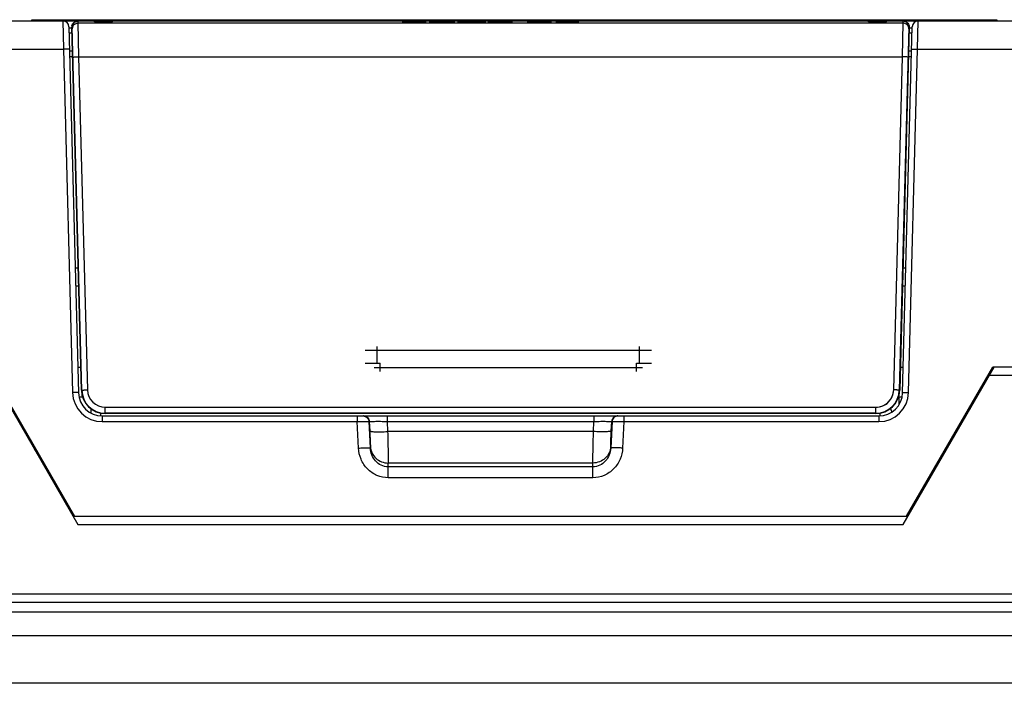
# Model space of a CAD drawing. Header units: millimetres. Extents: x 0 to 1189, y 0 to 841.
# Tile 12 of 44: x 301 to 383, y 705 to 761. Entities that reach past the tile are written whole.
import ezdxf

# ---------------------------------------------------------------- set-up
doc = ezdxf.new("R2010")
doc.units = ezdxf.units.MM
doc.header["$LTSCALE"] = 65.395
for name, color, linetype in [('01_PIN_HEADER-PH01-DS-22_-SHAPE', 7, 'CONTINUOUS'), ('CONNECTOR_GUIDE-RW07-SHAPE', 7, 'CONTINUOUS'), ('D_SUB_09P-SHAPE', 7, 'CONTINUOUS'), ('EMI_GASKET_CONNECTOR-SHAPE', 7, 'CONTINUOUS'), ('FRONT_CASE-RW07-SHAPE', 7, 'CONTINUOUS'), ('LCD_BRACKET-RW07_V2-SHAPE', 7, 'CONTINUOUS'), ('MAIN_PCB_ASSY_IO07-SHAPE', 7, 'CONTINUOUS'), ('REAR_CASE_IO07-SHAPE', 7, 'CONTINUOUS'), ('SD_CARD-SHAPE', 7, 'CONTINUOUS'), ('SD_COVER_IO07-SHAPE', 7, 'CONTINUOUS'), ('SEAL_GASKET_RW07-SHAPE', 7, 'CONTINUOUS'), ('TB_20P_3_5MM_TIANLI-SHAPE', 7, 'CONTINUOUS')]:
    doc.layers.add(name, color=color, linetype=linetype)

msp = doc.modelspace()

# ---------------------------------------------------------------- linework, layer by layer
at = {"layer": '01_PIN_HEADER-PH01-DS-22_-SHAPE', "color": 7, "linetype": 'Continuous'}
for p, q in [((382.134643, 730.813139), (382.134643, 730.973764)), ((381.184643, 729.128315), (381.184643, 729.328315)), ((380.544643, 728.219803), (380.544643, 728.019803))]:
    msp.add_line(p, q, dxfattribs=at)
at = {"layer": 'CONNECTOR_GUIDE-RW07-SHAPE', "color": 7, "linetype": 'Continuous'}
msp.add_line((379.386095, 726.013139), (379.270625, 726.013139), dxfattribs=at)
at = {"layer": 'D_SUB_09P-SHAPE', "color": 7, "linetype": 'Continuous'}
for p, q in [((374.589643, 728.353298), (374.589643, 729.013139)), ((373.879114, 728.041058), (373.989334, 727.73823))]:
    msp.add_line(p, q, dxfattribs=at)
at = {"layer": 'EMI_GASKET_CONNECTOR-SHAPE', "color": 7, "linetype": 'Continuous'}
msp.add_line((378.808744, 725.213139), (378.924214, 725.213139), dxfattribs=at)
at = {"layer": 'FRONT_CASE-RW07-SHAPE', "color": 7, "linetype": 'Continuous'}
for p, q in [((298.127764, 731.513139), (305.748788, 718.313139)), ((374.940498, 718.313139), (382.561521, 731.513139)), ((404.844643, 730.813139), (382.157376, 730.813139)), ((303.439387, 722.313139), (303.554857, 722.313139)), ((377.134429, 722.313139), (377.249899, 722.313139)), ((304.478617, 720.513139), (304.594087, 720.513139)), ((376.095198, 720.513139), (376.210668, 720.513139)), ((305.344643, 719.013139), (305.460113, 719.013139)), ((375.229173, 719.013139), (375.344643, 719.013139)), ((305.748788, 718.313139), (374.940498, 718.313139)), ((234.344643, 711.013139), (446.344643, 711.013139)), ((444.581867, 708.993328), (236.107419, 708.993328)), ((442.061072, 705.013139), (238.628214, 705.013139))]:
    msp.add_line(p, q, dxfattribs=at)
at = {"layer": 'LCD_BRACKET-RW07_V2-SHAPE', "color": 7, "linetype": 'Continuous'}
for p, q in [((306.844643, 728.012178), (306.844643, 727.653346)), ((302.111481, 724.613139), (302.144643, 724.613139)), ((302.145677, 724.553911), (302.144643, 724.613139)), ((378.462334, 724.613139), (378.577804, 724.613139)), ((303.092977, 723.113139), (302.977507, 723.113139)), ((377.711779, 723.113139), (377.596309, 723.113139))]:
    msp.add_line(p, q, dxfattribs=at)
at = {"layer": 'MAIN_PCB_ASSY_IO07-SHAPE', "color": 4, "linetype": 'Continuous', "const_width": 0.148625}
for points in [[(382.157376, 730.813139), (382.041906, 730.813139)], [(381.464556, 729.613139), (381.349086, 729.613139)]]:
    msp.add_lwpolyline(points, dxfattribs=at)
at = {"layer": 'REAR_CASE_IO07-SHAPE', "color": 7, "linetype": 'Continuous'}
for p, q in [((247.258831, 760.513139), (305.746388, 760.513139)), ((304.49081, 760.513139), (304.540441, 758.143978)), ((307.019252, 760.513139), (308.770033, 760.513139)), ((371.919233, 760.513139), (373.670053, 760.513139)), ((374.942897, 760.513139), (433.430454, 760.513139)), ((376.148844, 758.143978), (376.198475, 760.513139)), ((304.990639, 760.026227), (305.793642, 729.360785)), ((304.993419, 759.920046), (305.24656, 759.920046)), ((374.895644, 729.360785), (375.698647, 760.026227)), ((375.438579, 759.920046), (375.695866, 759.920046)), ((296.630357, 758.143978), (304.540441, 758.143978)), ((304.540441, 758.143978), (305.293813, 729.373864)), ((305.043354, 758.013139), (305.298591, 758.013139)), ((375.390695, 758.013139), (375.645932, 758.013139)), ((375.395472, 729.373864), (376.148844, 758.143978)), ((376.148844, 758.143978), (384.058929, 758.143978)), ((305.055761, 757.539307), (305.312739, 757.539307)), ((375.376545, 757.539307), (375.633524, 757.539307)), ((305.519937, 739.813139), (305.775175, 739.813139)), ((374.914111, 739.813139), (375.169348, 739.813139)), ((305.559146, 738.315829), (305.814383, 738.315829)), ((374.874903, 738.315829), (375.13014, 738.315829)), ((298.243234, 731.513139), (305.460113, 719.013139)), ((305.737281, 731.513139), (305.992518, 731.513139)), ((374.696768, 731.513139), (374.952005, 731.513139)), ((375.229173, 719.013139), (382.446051, 731.513139)), ((404.844643, 731.513139), (382.446051, 731.513139)), ((305.833365, 729.013139), (306.137626, 729.013139)), ((374.551657, 729.013139), (374.855921, 729.013139)), ((307.672508, 727.416769), (307.668389, 727.652722)), ((307.792957, 727.413139), (307.792957, 726.939307)), ((307.792957, 727.413139), (372.896329, 727.413139)), ((329.160909, 727.413139), (329.160909, 726.939307)), ((331.674298, 727.413139), (331.674298, 726.956716)), ((349.014988, 727.413139), (349.014988, 726.956716)), ((351.528377, 727.413139), (351.528377, 726.939307)), ((372.896329, 727.413139), (372.896329, 726.939307)), ((373.016778, 727.416769), (373.020897, 727.652723)), ((307.792957, 726.939307), (329.160909, 726.939307)), ((329.271516, 724.723227), (329.160909, 726.939307)), ((330.159494, 726.938415), (330.179972, 726.938415)), ((330.270145, 724.721444), (330.159494, 726.938415)), ((330.179972, 726.938415), (330.21842, 726.160672)), ((331.674298, 726.956716), (349.014988, 726.956716)), ((331.674298, 726.956716), (331.716365, 726.105768)), ((348.972921, 726.105768), (349.014988, 726.956716)), ((350.529792, 726.938415), (350.41914, 724.721444)), ((350.470865, 726.160672), (350.509313, 726.938415)), ((350.509313, 726.938415), (350.529792, 726.938415)), ((351.528377, 726.939307), (351.41777, 724.723227)), ((351.528377, 726.939307), (372.896329, 726.939307)), ((348.972921, 726.105768), (331.716365, 726.105768)), ((330.270145, 724.842517), (330.270145, 724.721444)), ((350.41914, 724.721444), (350.41914, 724.842517)), ((348.921196, 723.469457), (331.76809, 723.469457)), ((331.76809, 722.235559), (331.76809, 723.469457)), ((348.921196, 723.149148), (331.76809, 723.149148)), ((348.921196, 722.235559), (348.921196, 723.469457)), ((348.921196, 722.235559), (331.76809, 722.235559)), ((305.460113, 719.013139), (375.229173, 719.013139))]:
    msp.add_line(p, q, dxfattribs=at)
for centre, radius, start, end in [((304.49081, 760.013139), 0.5, 1.5, 90), ((376.198475, 760.013139), 0.5, 90, 178.5), ((307.792957, 729.439307), 2.5, 181.49999998, 270.00000002), ((307.792957, 729.413139), 2, 181.5, 270), ((372.896329, 729.439307), 2.5, 270.00000023, 358.49999977), ((372.896329, 729.413139), 2, 270, 358.5), ((329.680454, 726.912779), 0.50036, 81.27343018, 89.97670107), ((351.008831, 726.912779), 0.50036, 90.0232962, 98.7262367)]:
    msp.add_arc(centre, radius, start, end, dxfattribs=at)
for points, knots in [([(305.04027, 758.130899), (305.040175, 758.134521), (305.021496, 758.136779), (304.998177, 758.141166), (304.949669, 758.143591), (304.889444, 758.145943), (304.814275, 758.147028), (304.696713, 758.147193), (304.604141, 758.145642), (304.540441, 758.143978)], [0, 0, 0, 0, 0.021676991, 0.079145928, 0.171564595, 0.29564736, 0.446608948, 0.618789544, 1, 1, 1, 1]), ([(375.649016, 758.130899), (375.64911, 758.134521), (375.66779, 758.136779), (375.691108, 758.141166), (375.739616, 758.143591), (375.799841, 758.145943), (375.875011, 758.147028), (375.992573, 758.147193), (376.085145, 758.145642), (376.148844, 758.143978)], [0, 0, 0, 0, 0.021676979, 0.0791459, 0.171564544, 0.295647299, 0.44660888, 0.61878949, 1, 1, 1, 1]), ([(305.793642, 729.360785), (305.793547, 729.364407), (305.774868, 729.366665), (305.751549, 729.371052), (305.703041, 729.373477), (305.642816, 729.375829), (305.567647, 729.376914), (305.450085, 729.377078), (305.357513, 729.375528), (305.293813, 729.373864)], [0, 0, 0, 0, 0.021676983, 0.079145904, 0.171564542, 0.295647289, 0.446608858, 0.618789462, 1, 1, 1, 1]), ([(374.895644, 729.360785), (374.895739, 729.364407), (374.914418, 729.366665), (374.937736, 729.371052), (374.986245, 729.373477), (375.046469, 729.375829), (375.121639, 729.376914), (375.239201, 729.377078), (375.331773, 729.375528), (375.395472, 729.373864)], [0, 0, 0, 0, 0.021676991, 0.079145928, 0.171564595, 0.29564736, 0.446608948, 0.618789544, 1, 1, 1, 1]), ([(329.660179, 727.413139), (329.783824, 727.413139), (330.040746, 727.313472), (330.153243, 727.06191), (330.159494, 726.938415)], [0, 0, 0, 0, 0.499984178, 1, 1, 1, 1]), ([(329.756368, 727.407346), (329.866886, 727.390403), (330.082711, 727.276332), (330.174322, 727.05006), (330.179972, 726.938415)], [0, 0, 0, 0, 0.500047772, 1, 1, 1, 1]), ([(350.93292, 727.407347), (350.822402, 727.390404), (350.606575, 727.276333), (350.514964, 727.05006), (350.509313, 726.938415)], [0, 0, 0, 0, 0.500047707, 1, 1, 1, 1]), ([(351.029107, 727.413139), (350.905462, 727.413139), (350.648539, 727.313472), (350.536042, 727.06191), (350.529792, 726.938415)], [0, 0, 0, 0, 0.499984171, 1, 1, 1, 1]), ([(329.160909, 726.939307), (329.287157, 726.942455), (329.47057, 726.946145), (329.704207, 726.948796), (329.853058, 726.949473), (329.97564, 726.948744), (330.059666, 726.94733), (330.10983, 726.944915), (330.135246, 726.943656), (330.149538, 726.941043), (330.158394, 726.940326), (330.159494, 726.938415)], [0, 0, 0, 0, 0.379094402, 0.550648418, 0.701441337, 0.825778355, 0.919013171, 0.952839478, 0.977693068, 0.99338271, 1, 1, 1, 1]), ([(330.179973, 726.938414), (330.181236, 726.941379), (330.19448, 726.943164), (330.215165, 726.947384), (330.252849, 726.950081), (330.302238, 726.953273), (330.36532, 726.95585), (330.47332, 726.95917), (330.635715, 726.96189), (330.858614, 726.963353), (331.112656, 726.963005), (331.388051, 726.96086), (331.577676, 726.958287), (331.674298, 726.956716)], [0, 0, 0, 0, 0.006464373, 0.021872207, 0.046408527, 0.079910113, 0.122107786, 0.172638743, 0.296767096, 0.447701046, 0.619692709, 0.806207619, 1, 1, 1, 1]), ([(349.014988, 726.956716), (349.111612, 726.958287), (349.301238, 726.96086), (349.576631, 726.963005), (349.83067, 726.963353), (350.053568, 726.96189), (350.215964, 726.95917), (350.323967, 726.95585), (350.38705, 726.953273), (350.43644, 726.950081), (350.474123, 726.947383), (350.494807, 726.943164), (350.508049, 726.941379), (350.509313, 726.938414)], [0, 0, 0, 0, 0.19379725, 0.38030883, 0.552296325, 0.703230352, 0.827360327, 0.877892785, 0.920091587, 0.953593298, 0.978129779, 0.993536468, 1, 1, 1, 1]), ([(350.529792, 726.938415), (350.53089, 726.940323), (350.539734, 726.941043), (350.554014, 726.943653), (350.579407, 726.944913), (350.629542, 726.947329), (350.713533, 726.948742), (350.836085, 726.949473), (350.984917, 726.948798), (351.218603, 726.946144), (351.402072, 726.94246), (351.528377, 726.939307)], [0, 0, 0, 0, 0.006607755, 0.022281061, 0.047116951, 0.08091203, 0.174107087, 0.298411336, 0.449183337, 0.620734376, 1, 1, 1, 1]), ([(330.21842, 726.160672), (330.221179, 726.147361), (330.272186, 726.129284), (330.353615, 726.113588), (330.496449, 726.099396), (330.6791, 726.090236), (330.902833, 726.085847), (331.252667, 726.087338), (331.527439, 726.096499), (331.716365, 726.105768)], [0, 0, 0, 0, 0.027025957, 0.087012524, 0.180340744, 0.304079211, 0.453811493, 0.623968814, 1, 1, 1, 1]), ([(330.21842, 726.160672), (330.232147, 725.883007), (330.250605, 725.443743), (330.270144, 725.004249), (330.270145, 724.842517)], [0, 0, 0, 0, 0.632207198, 1, 1, 1, 1]), ([(331.716365, 726.105768), (331.730066, 725.550228), (331.748568, 724.671519), (331.768089, 723.792694), (331.76809, 723.469457)], [0, 0, 0, 0, 0.632245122, 1, 1, 1, 1]), ([(348.921196, 723.469457), (348.921196, 723.792648), (348.940715, 724.671473), (348.95922, 725.550182), (348.972921, 726.105768)], [0, 0, 0, 0, 0.367702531, 1, 1, 1, 1]), ([(350.470865, 726.160672), (350.468106, 726.147361), (350.4171, 726.129284), (350.335671, 726.113588), (350.192836, 726.099396), (350.010186, 726.090236), (349.786453, 726.085847), (349.436619, 726.087338), (349.161846, 726.096499), (348.972921, 726.105768)], [0, 0, 0, 0, 0.027025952, 0.08701252, 0.180340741, 0.304079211, 0.453811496, 0.623968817, 1, 1, 1, 1]), ([(350.41914, 724.842517), (350.419141, 725.004226), (350.43868, 725.44372), (350.457138, 725.882984), (350.470865, 726.160672)], [0, 0, 0, 0, 0.367740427, 1, 1, 1, 1]), ([(330.270145, 724.842517), (330.280039, 724.660159), (330.373886, 724.293752), (330.713404, 723.839414), (331.20072, 723.539095), (331.579635, 723.469457), (331.76809, 723.469457)], [0, 0, 0, 0, 0.246021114, 0.494473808, 0.746127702, 1, 1, 1, 1]), ([(350.41914, 724.842517), (350.409246, 724.660159), (350.315399, 724.293752), (349.975882, 723.839414), (349.488566, 723.539095), (349.109651, 723.469457), (348.921196, 723.469457)], [0, 0, 0, 0, 0.246021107, 0.494473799, 0.746127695, 1, 1, 1, 1]), ([(329.271516, 724.723227), (329.397625, 724.729504), (329.58086, 724.736897), (329.814467, 724.742226), (329.963127, 724.743495), (330.086238, 724.74228), (330.177603, 724.738562), (330.235108, 724.733634), (330.260766, 724.727719), (330.26936, 724.72395), (330.270145, 724.721444)], [0, 0, 0, 0, 0.378180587, 0.549265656, 0.699698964, 0.823795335, 0.916975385, 0.975957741, 0.99213242, 1, 1, 1, 1]), ([(331.76809, 722.235559), (331.446085, 722.23557), (330.794672, 722.370413), (329.981283, 722.935083), (329.43473, 723.757839), (329.28759, 724.401465), (329.271516, 724.723227)], [0, 0, 0, 0, 0.249943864, 0.499921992, 0.749932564, 1, 1, 1, 1]), ([(331.76809, 723.149148), (331.567448, 723.149154), (331.162446, 723.241775), (330.675627, 723.614159), (330.362104, 724.131716), (330.279447, 724.525245), (330.270145, 724.721446)], [0, 0, 0, 0, 0.252781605, 0.503741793, 0.7525357, 1, 1, 1, 1]), ([(351.41777, 724.723227), (351.401701, 724.40152), (351.254592, 723.757965), (350.708145, 722.935232), (349.894761, 722.370453), (349.243274, 722.235574), (348.921196, 722.235559)], [0, 0, 0, 0, 0.250024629, 0.500024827, 0.749999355, 1, 1, 1, 1]), ([(350.41914, 724.721444), (350.409841, 724.525274), (350.327199, 724.131789), (350.013741, 723.614256), (349.526936, 723.241803), (349.121887, 723.149156), (348.921196, 723.149148)], [0, 0, 0, 0, 0.247424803, 0.496204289, 0.747156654, 1, 1, 1, 1]), ([(351.41777, 724.723227), (351.291661, 724.729504), (351.108426, 724.736897), (350.874819, 724.742226), (350.726159, 724.743495), (350.603047, 724.74228), (350.511683, 724.738562), (350.454177, 724.733634), (350.42852, 724.727719), (350.419926, 724.72395), (350.41914, 724.721444)], [0, 0, 0, 0, 0.378180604, 0.549265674, 0.699698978, 0.823795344, 0.91697539, 0.975957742, 0.99213242, 1, 1, 1, 1])]:
    msp.add_open_spline(points, degree=3, knots=knots, dxfattribs=at)
at = {"layer": 'SD_CARD-SHAPE', "color": 7, "linetype": 'Continuous'}
for p, q in [((330.844643, 731.833139), (330.844643, 733.233139)), ((352.844643, 731.833139), (352.844643, 733.233139)), ((329.844643, 732.933139), (353.844643, 732.933139)), ((329.844643, 731.833139), (331.094643, 731.833139)), ((353.094643, 731.433139), (330.594643, 731.433139)), ((331.094643, 731.133139), (331.094643, 731.833139)), ((352.594643, 731.833139), (353.844643, 731.833139)), ((352.594643, 731.133139), (352.594643, 731.833139))]:
    msp.add_line(p, q, dxfattribs=at)
at = {"layer": 'SD_COVER_IO07-SHAPE', "color": 7, "linetype": 'Continuous'}
for p, q in [((305.746388, 760.513139), (305.750535, 760.354787)), ((305.746388, 760.513139), (307.019252, 760.513139)), ((305.750535, 760.354787), (305.812564, 757.512252)), ((305.750535, 760.354787), (374.938751, 760.354787)), ((307.019252, 760.513139), (307.144643, 760.471382)), ((307.144643, 760.471382), (308.644643, 760.471382)), ((308.770033, 760.513139), (308.644643, 760.471382)), ((308.770033, 760.513139), (371.919233, 760.513139)), ((334.932828, 760.451087), (334.032473, 760.451087)), ((334.058333, 760.40973), (334.932828, 760.40973)), ((334.097134, 760.444119), (334.454369, 760.444119)), ((334.454369, 760.416727), (334.239373, 760.416727)), ((334.454369, 760.444119), (334.454369, 760.416727)), ((334.932828, 760.40973), (334.932828, 760.451087)), ((335.189832, 760.451087), (335.479177, 760.443019)), ((335.762041, 760.451087), (335.189832, 760.451087)), ((336.107971, 760.442088), (335.762041, 760.451087)), ((336.468414, 760.416727), (336.119254, 760.416868)), ((336.313256, 760.40973), (337.320257, 760.40973)), ((336.84182, 760.416727), (336.468414, 760.416727)), ((336.487815, 760.427221), (336.84182, 760.427221)), ((336.84182, 760.433821), (336.744819, 760.433821)), ((336.84182, 760.451087), (336.84182, 760.433821)), ((337.320257, 760.451087), (336.84182, 760.451087)), ((336.84182, 760.427221), (336.84182, 760.416727)), ((337.320257, 760.40973), (337.320257, 760.451087)), ((337.575668, 760.451087), (338.524512, 760.40973)), ((338.096157, 760.451087), (337.575668, 760.451087)), ((338.303057, 760.441693), (338.096157, 760.451087)), ((339.250264, 760.441693), (338.303057, 760.441693)), ((338.783131, 760.419378), (338.456622, 760.434725)), ((338.456622, 760.434725), (339.103159, 760.434725)), ((338.524512, 760.40973), (339.030467, 760.40973)), ((339.103159, 760.434725), (338.783131, 760.419378)), ((339.030467, 760.40973), (339.95343, 760.451087)), ((339.44586, 760.451087), (339.250264, 760.441693)), ((339.95343, 760.451087), (339.44586, 760.451087)), ((340.123151, 760.438449), (340.587054, 760.435881)), ((340.603211, 760.423102), (340.129607, 760.421128)), ((345.415284, 760.451087), (344.514952, 760.451087)), ((344.540811, 760.40973), (345.415284, 760.40973)), ((344.579612, 760.444119), (344.936847, 760.444119)), ((344.936847, 760.416727), (344.721851, 760.416727)), ((344.936847, 760.444119), (344.936847, 760.416727)), ((345.415284, 760.40973), (345.415284, 760.451087)), ((346.36252, 760.421917), (345.884048, 760.421551)), ((346.899166, 760.432976), (346.516049, 760.434781)), ((347.277414, 760.43684), (347.74294, 760.43763)), ((371.919233, 760.513139), (372.044643, 760.471382)), ((372.044643, 760.471382), (373.544643, 760.471382)), ((373.670053, 760.513139), (373.544643, 760.471382)), ((373.670053, 760.513139), (374.942897, 760.513139)), ((374.876722, 757.512252), (374.938751, 760.354787)), ((374.938751, 760.354787), (374.942897, 760.513139)), ((305.004075, 759.513139), (305.259312, 759.513139)), ((305.24656, 760.000126), (305.276549, 760.000912)), ((306.043642, 729.560785), (305.24656, 760.000126)), ((305.280696, 759.84256), (305.250706, 759.841777)), ((306.073632, 729.56157), (305.276549, 760.000912)), ((375.412736, 760.000912), (374.615654, 729.56157)), ((375.442726, 760.000126), (374.645644, 729.560785)), ((375.40859, 759.84256), (375.438579, 759.841777)), ((375.442726, 760.000126), (375.412736, 760.000912)), ((375.429974, 759.513139), (375.685211, 759.513139)), ((305.342725, 757.473781), (305.312739, 757.472832)), ((305.812564, 757.512252), (306.543467, 729.600185)), ((305.812564, 757.512252), (305.812564, 757.510682)), ((305.812564, 757.512252), (374.876722, 757.512252)), ((374.145815, 729.600041), (374.876722, 757.512252)), ((374.876722, 757.512252), (374.876722, 757.510682)), ((375.346561, 757.473781), (375.376545, 757.472795)), ((306.043642, 729.560785), (306.073632, 729.56157)), ((306.543471, 729.598471), (306.543467, 729.600185)), ((374.145815, 729.598471), (374.145815, 729.600041)), ((374.645644, 729.560785), (374.615654, 729.56157)), ((308.042957, 728.139307), (372.646329, 728.139307)), ((308.042957, 727.643139), (308.042957, 728.137736)), ((372.646329, 727.643139), (372.646329, 728.139307)), ((372.646329, 727.643139), (308.042957, 727.643139)), ((308.042957, 727.613139), (308.042957, 727.643139)), ((372.646329, 727.613139), (308.042957, 727.613139)), ((372.646329, 727.613139), (372.646329, 727.643139))]:
    msp.add_line(p, q, dxfattribs=at)
for centre, radius, start, end in [((305.746442, 760.013118), 0.470039, 112.90588248, 158.62688624), ((305.746399, 760.026171), 0.486968, 90.00124415, 91.36879845), ((374.942467, 760.013468), 0.499671, 78.50740288, 89.95068037), ((374.942756, 760.011702), 0.471441, 78.58048651, 89.98286641), ((374.942643, 760.012266), 0.470911, 67.13825737, 78.55340969), ((374.942941, 760.013165), 0.469967, 21.37939699, 67.12910456), ((305.74642, 760.01275), 0.50002, 170.00756055, 181.44665789), ((305.746482, 760.012768), 0.470082, 170.01644129, 181.44522978), ((305.751224, 759.854456), 0.470678, 170.0298698, 181.44824963), ((305.749298, 760.012612), 0.472883, 158.69593646, 170.05701745), ((305.753225, 759.854423), 0.472655, 158.69736316, 170.06797688), ((374.936061, 759.854423), 0.472654, 9.93173432, 21.30216078), ((374.938062, 759.854456), 0.470678, 358.5517462, 9.96983833), ((308.042957, 729.613139), 2, 181.5, 270), ((308.042963, 729.613145), 1.970006, 181.50017981, 269.99982075), ((308.042962, 729.639314), 1.50001, 181.49477292, 269.99979189), ((372.646324, 729.639311), 1.500008, 270.0002103, 358.49985336), ((372.646324, 729.613143), 1.970005, 270.0001331, 358.49986717), ((372.646329, 729.613139), 2, 270, 358.5)]:
    msp.add_arc(centre, radius, start, end, dxfattribs=at)
for points, knots in [([(305.253985, 760.099512), (305.273412, 760.210048), (305.392914, 760.424212), (305.622547, 760.51032), (305.734766, 760.513)], [0, 0, 0, 0, 0.499952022, 1, 1, 1, 1]), ([(305.312864, 760.026136), (305.346498, 760.112198), (305.468891, 760.267491), (305.658095, 760.324791), (305.750535, 760.324791)], [0, 0, 0, 0, 0.499894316, 1, 1, 1, 1]), ([(334.032473, 760.451087), (333.952892, 760.451087), (333.81004, 760.450997), (333.601414, 760.4503), (333.422624, 760.448979), (333.252748, 760.446825), (333.115144, 760.443654), (332.974863, 760.438317), (332.946235, 760.433768), (332.946235, 760.430803)], [0, 0, 0, 0, 0.131287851, 0.235149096, 0.348732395, 0.448689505, 0.578113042, 0.719788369, 1, 1, 1, 1]), ([(332.946235, 760.430803), (332.946235, 760.429873), (332.951567, 760.426581), (332.979994, 760.423268), (333.023857, 760.421028)], [0, 0, 0, 0, 0.28222902, 1, 1, 1, 1]), ([(333.023857, 760.421028), (333.07187, 760.418575), (333.182809, 760.415095), (333.408802, 760.411865), (333.599306, 760.410397), (333.819897, 760.40981), (333.971371, 760.40973), (334.058333, 760.40973)], [0, 0, 0, 0, 0.337014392, 0.496501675, 0.656461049, 0.802690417, 1, 1, 1, 1]), ([(333.846589, 760.417121), (333.765818, 760.417427), (333.645044, 760.418405), (333.539847, 760.420832), (333.479426, 760.423262), (333.453208, 760.425797), (333.442535, 760.428268), (333.439977, 760.430441), (333.442542, 760.432628), (333.453536, 760.435167), (333.470762, 760.436945), (333.489376, 760.438011)], [0, 0, 0, 0, 0.1796031, 0.270478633, 0.374260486, 0.506587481, 0.589030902, 0.682805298, 0.777122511, 0.861209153, 1, 1, 1, 1]), ([(333.489376, 760.438011), (333.514693, 760.439463), (333.566205, 760.441574), (333.702075, 760.443129), (333.808276, 760.443806), (333.942731, 760.444085), (334.039585, 760.444119), (334.097134, 760.444119)], [0, 0, 0, 0, 0.338680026, 0.475142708, 0.622493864, 0.775773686, 1, 1, 1, 1]), ([(334.239373, 760.416727), (334.194619, 760.416727), (334.063738, 760.416765), (333.930936, 760.416789), (333.846589, 760.417121)], [0, 0, 0, 0, 0.34106153, 1, 1, 1, 1]), ([(336.007762, 760.432835), (335.83707, 760.432402), (335.576414, 760.430711), (335.404494, 760.42556), (335.372613, 760.421594), (335.397727, 760.417867), (335.476516, 760.414764), (335.597963, 760.412267), (335.773416, 760.410543), (336.018307, 760.409845), (336.203809, 760.40973), (336.313256, 760.40973)], [0, 0, 0, 0, 0.224526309, 0.324073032, 0.43108514, 0.517905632, 0.600959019, 0.680620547, 0.758101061, 0.857527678, 1, 1, 1, 1]), ([(335.479177, 760.443019), (335.528412, 760.441633), (335.59817, 760.439736), (335.691321, 760.437523), (335.748458, 760.436328), (335.805626, 760.435352), (335.888918, 760.434138), (335.958651, 760.433334), (336.007762, 760.432835)], [0, 0, 0, 0, 0.351644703, 0.485547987, 0.59193591, 0.686798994, 0.786072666, 1, 1, 1, 1]), ([(336.119254, 760.416868), (336.052586, 760.417061), (335.950713, 760.417853), (335.88355, 760.420007), (335.871313, 760.421799), (335.881744, 760.423527), (335.929603, 760.425447), (336.004993, 760.426399), (336.057845, 760.426713)], [0, 0, 0, 0, 0.265548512, 0.393395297, 0.536511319, 0.665568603, 0.780669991, 1, 1, 1, 1]), ([(336.057845, 760.426713), (336.076897, 760.426826), (336.219645, 760.427248), (336.364039, 760.427221), (336.487815, 760.427221)], [0, 0, 0, 0, 0.139827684, 1, 1, 1, 1]), ([(336.360109, 760.436008), (336.345504, 760.436279), (336.25499, 760.438225), (336.17571, 760.440314), (336.107971, 760.442088)], [0, 0, 0, 0, 0.14836758, 1, 1, 1, 1]), ([(336.744819, 760.433821), (336.69722, 760.433821), (336.616334, 760.433867), (336.507814, 760.434172), (336.425307, 760.434931), (336.381276, 760.435617), (336.360109, 760.436008)], [0, 0, 0, 0, 0.341053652, 0.580465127, 0.778989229, 1, 1, 1, 1]), ([(342.126201, 760.438698), (342.121546, 760.438968), (342.093403, 760.440493), (342.024526, 760.443137), (341.890083, 760.44623), (341.726962, 760.448716), (341.539279, 760.45052), (341.329973, 760.451583), (341.122068, 760.451875), (340.928961, 760.45167), (340.71071, 760.450882), (340.35262, 760.44788), (340.182963, 760.442244), (340.123151, 760.438449)], [0, 0, 0, 0, 0.017906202, 0.101691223, 0.183291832, 0.262875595, 0.34030119, 0.419173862, 0.502911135, 0.570521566, 0.633202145, 0.749684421, 1, 1, 1, 1]), ([(340.129607, 760.421128), (340.175073, 760.418333), (340.281859, 760.41452), (340.515127, 760.411456), (340.684776, 760.410024), (340.875322, 760.40919), (341.088409, 760.408929), (341.311236, 760.409236), (341.529118, 760.410307), (341.722581, 760.412135), (341.889004, 760.414669), (342.024486, 760.417853), (342.120467, 760.421668), (342.176469, 760.426042), (342.192956, 760.430691), (342.177535, 760.434997), (342.144818, 760.437617), (342.126201, 760.438698)], [0, 0, 0, 0, 0.138256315, 0.189281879, 0.240442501, 0.293860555, 0.351409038, 0.41725335, 0.478597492, 0.538061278, 0.598509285, 0.660635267, 0.725326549, 0.795337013, 0.872854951, 0.946380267, 1, 1, 1, 1]), ([(340.587054, 760.435881), (340.61911, 760.438316), (340.701807, 760.4419), (340.932431, 760.44433), (341.093758, 760.444758), (341.234155, 760.444528), (341.386172, 760.44369), (341.561016, 760.441346), (341.654216, 760.437479), (341.688787, 760.433628), (341.697258, 760.430221), (341.689234, 760.42706), (341.671982, 760.425141), (341.661653, 760.424366)], [0, 0, 0, 0, 0.189630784, 0.267355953, 0.346821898, 0.40150462, 0.453054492, 0.55661713, 0.681457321, 0.760399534, 0.852582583, 0.939733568, 1, 1, 1, 1]), ([(341.661653, 760.424366), (341.65907, 760.424172), (341.633689, 760.422412), (341.556336, 760.419406), (341.380742, 760.417115), (341.22653, 760.416286), (341.085344, 760.416068), (340.92652, 760.416434), (340.720367, 760.418349), (340.628389, 760.421175), (340.603211, 760.423102)], [0, 0, 0, 0, 0.023090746, 0.21027214, 0.370155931, 0.450370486, 0.535693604, 0.65640737, 0.770079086, 1, 1, 1, 1]), ([(344.514952, 760.451087), (344.435367, 760.451087), (344.292515, 760.450997), (344.083883, 760.4503), (343.905085, 760.448979), (343.735183, 760.446826), (343.597623, 760.443654), (343.457301, 760.438317), (343.428713, 760.433768), (343.428713, 760.430803)], [0, 0, 0, 0, 0.131290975, 0.235146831, 0.348739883, 0.448705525, 0.578115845, 0.719792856, 1, 1, 1, 1]), ([(343.428713, 760.430803), (343.428713, 760.429873), (343.434045, 760.426581), (343.462462, 760.423268), (343.506292, 760.421028)], [0, 0, 0, 0, 0.282232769, 1, 1, 1, 1]), ([(343.506292, 760.421028), (343.554308, 760.418575), (343.665293, 760.415095), (343.891261, 760.411865), (344.081778, 760.410397), (344.302372, 760.40981), (344.453847, 760.40973), (344.540811, 760.40973)], [0, 0, 0, 0, 0.337024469, 0.496494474, 0.656467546, 0.802688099, 1, 1, 1, 1]), ([(344.329046, 760.417121), (344.248269, 760.417427), (344.127466, 760.418405), (344.022326, 760.420833), (343.96184, 760.423261), (343.935676, 760.425797), (343.92501, 760.428268), (343.922456, 760.430441), (343.925017, 760.432628), (343.936, 760.435167), (343.953209, 760.436945), (343.971811, 760.438011)], [0, 0, 0, 0, 0.179617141, 0.270478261, 0.374269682, 0.50659249, 0.589035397, 0.682809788, 0.777126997, 0.861213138, 1, 1, 1, 1]), ([(343.971811, 760.438011), (343.997159, 760.439462), (344.048632, 760.441574), (344.184535, 760.443129), (344.290747, 760.443806), (344.425209, 760.444085), (344.522063, 760.444119), (344.579612, 760.444119)], [0, 0, 0, 0, 0.338663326, 0.475142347, 0.622512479, 0.775784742, 1, 1, 1, 1]), ([(344.721851, 760.416727), (344.677095, 760.416727), (344.546207, 760.416765), (344.413397, 760.416789), (344.329046, 760.417121)], [0, 0, 0, 0, 0.341059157, 1, 1, 1, 1]), ([(347.74294, 760.43763), (347.728775, 760.439727), (347.674861, 760.443669), (347.469251, 760.448594), (347.210162, 760.45086), (346.969872, 760.451693), (346.786286, 760.451864), (346.620787, 760.451764), (346.446632, 760.451412), (346.254268, 760.450541), (346.060171, 760.448588), (345.921909, 760.445807), (345.834816, 760.442552), (345.812658, 760.439597), (345.817184, 760.437825), (345.821049, 760.437222)], [0, 0, 0, 0, 0.126549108, 0.237983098, 0.353685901, 0.419806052, 0.493745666, 0.545392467, 0.592901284, 0.677021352, 0.751486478, 0.82351425, 0.894260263, 0.963727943, 1, 1, 1, 1]), ([(345.821049, 760.437222), (345.824915, 760.436619), (345.842076, 760.434958), (345.901257, 760.432407), (346.01914, 760.429942), (346.182976, 760.427988), (346.41141, 760.426513), (346.586811, 760.425695), (346.689016, 760.425274)], [0, 0, 0, 0, 0.087212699, 0.242218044, 0.390697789, 0.543255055, 0.735861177, 1, 1, 1, 1]), ([(345.884048, 760.421551), (345.887524, 760.419801), (345.926041, 760.416346), (346.113457, 760.411995), (346.357124, 760.409913), (346.59068, 760.409145), (346.766517, 760.408983), (346.921177, 760.409078), (347.07887, 760.409419), (347.254789, 760.410265), (347.432763, 760.412051), (347.600604, 760.415284), (347.658775, 760.418653), (347.657257, 760.42091), (347.6569, 760.421084)], [0, 0, 0, 0, 0.11829983, 0.230693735, 0.355209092, 0.428093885, 0.5105241, 0.562301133, 0.610492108, 0.697770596, 0.775746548, 0.849267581, 0.988400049, 1, 1, 1, 1]), ([(346.516049, 760.434781), (346.453104, 760.435171), (346.36176, 760.435866), (346.30199, 760.437707), (346.281156, 760.440113), (346.412461, 760.444204), (346.639533, 760.444768), (346.760136, 760.444768)], [0, 0, 0, 0, 0.205975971, 0.283080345, 0.364021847, 0.628142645, 1, 1, 1, 1]), ([(346.636809, 760.416216), (346.63137, 760.416237), (346.580475, 760.416456), (346.487955, 760.417145), (346.397413, 760.419268), (346.371593, 760.420975), (346.36252, 760.421917)], [0, 0, 0, 0, 0.036645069, 0.343650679, 0.6393146, 1, 1, 1, 1]), ([(346.689016, 760.425274), (346.784963, 760.424879), (346.934467, 760.424163), (347.111236, 760.422982), (347.187636, 760.421439), (347.205733, 760.419973), (347.187898, 760.41848), (347.109705, 760.417069), (347.005189, 760.41634), (346.892879, 760.415988), (346.798628, 760.41591), (346.711711, 760.41598), (346.658567, 760.416129), (346.636809, 760.416216)], [0, 0, 0, 0, 0.226015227, 0.35858664, 0.423360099, 0.484489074, 0.549438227, 0.615064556, 0.733216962, 0.801042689, 0.876511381, 0.948986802, 1, 1, 1, 1]), ([(346.760136, 760.444768), (346.881387, 760.444768), (347.155964, 760.443639), (347.254786, 760.43904), (347.277414, 760.43684)], [0, 0, 0, 0, 0.486312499, 1, 1, 1, 1]), ([(347.439057, 760.428885), (347.410841, 760.429326), (347.247836, 760.431307), (347.053909, 760.432306), (346.899166, 760.432976)], [0, 0, 0, 0, 0.191981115, 1, 1, 1, 1]), ([(347.6569, 760.421084), (347.654047, 760.422472), (347.614888, 760.425424), (347.506516, 760.42783), (347.439057, 760.428885)], [0, 0, 0, 0, 0.464765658, 1, 1, 1, 1]), ([(375.376423, 760.026132), (375.34279, 760.112195), (375.220397, 760.26749), (375.031191, 760.324791), (374.938751, 760.324791)], [0, 0, 0, 0, 0.499894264, 1, 1, 1, 1]), ([(375.042022, 760.503121), (375.153817, 760.480432), (375.368199, 760.351881), (375.445671, 760.114152), (375.442726, 760.000126)], [0, 0, 0, 0, 0.500020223, 1, 1, 1, 1]), ([(305.342725, 757.473781), (305.342635, 757.4772), (305.360286, 757.480189), (305.369353, 757.482763), (305.378302, 757.484133)], [0, 0, 0, 0, 0.274197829, 1, 1, 1, 1]), ([(305.378302, 757.484133), (305.384857, 757.485136), (305.418685, 757.489656), (305.452696, 757.49263), (305.480105, 757.494783)], [0, 0, 0, 0, 0.194326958, 1, 1, 1, 1]), ([(305.480105, 757.494783), (305.503819, 757.496646), (305.614525, 757.504121), (305.725428, 757.508406), (305.812564, 757.510682)], [0, 0, 0, 0, 0.214393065, 1, 1, 1, 1]), ([(375.209176, 757.494783), (375.185462, 757.496646), (375.074757, 757.504121), (374.963856, 757.508406), (374.876722, 757.510682)], [0, 0, 0, 0, 0.21439452, 1, 1, 1, 1]), ([(375.310981, 757.484133), (375.304426, 757.485137), (375.270598, 757.489656), (375.236585, 757.492631), (375.209176, 757.494783)], [0, 0, 0, 0, 0.194328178, 1, 1, 1, 1]), ([(375.346561, 757.473781), (375.34665, 757.4772), (375.328999, 757.480189), (375.319931, 757.482763), (375.310981, 757.484133)], [0, 0, 0, 0, 0.274196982, 1, 1, 1, 1]), ([(306.073632, 729.56157), (306.073542, 729.564989), (306.091194, 729.567978), (306.100261, 729.570553), (306.109211, 729.571923)], [0, 0, 0, 0, 0.274196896, 1, 1, 1, 1]), ([(306.109211, 729.571923), (306.115766, 729.572926), (306.149595, 729.577446), (306.183608, 729.58042), (306.211016, 729.582573)], [0, 0, 0, 0, 0.194328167, 1, 1, 1, 1]), ([(306.211016, 729.582573), (306.234731, 729.584435), (306.345435, 729.59191), (306.456336, 729.596196), (306.543471, 729.598471)], [0, 0, 0, 0, 0.214394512, 1, 1, 1, 1]), ([(372.646329, 728.137736), (372.838336, 728.137756), (373.226534, 728.2127), (373.719189, 728.536929), (374.055862, 729.020907), (374.140771, 729.406736), (374.145815, 729.598471)], [0, 0, 0, 0, 0.250143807, 0.500175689, 0.750124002, 1, 1, 1, 1]), ([(374.478263, 729.582573), (374.454549, 729.584436), (374.343846, 729.59191), (374.232947, 729.596196), (374.145815, 729.598471)], [0, 0, 0, 0, 0.214396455, 1, 1, 1, 1]), ([(374.580072, 729.571923), (374.573517, 729.572926), (374.539687, 729.577446), (374.505673, 729.580421), (374.478263, 729.582573)], [0, 0, 0, 0, 0.194329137, 1, 1, 1, 1]), ([(374.615654, 729.56157), (374.615744, 729.564989), (374.59809, 729.567978), (374.589022, 729.570553), (374.580072, 729.571923)], [0, 0, 0, 0, 0.274195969, 1, 1, 1, 1])]:
    msp.add_open_spline(points, degree=3, knots=knots, dxfattribs=at)
for points in [[(305.563494, 760.446092), (305.620807, 760.470268), (305.684185, 760.483143), (305.746388, 760.483143)], [(375.380568, 760.184488), (375.403216, 760.126639), (375.414362, 760.063015), (375.412736, 760.000912)], [(308.042957, 728.137736), (308.042957, 728.138005), (308.043313, 728.138522), (308.042957, 728.139038), (308.042957, 728.139307)]]:
    msp.add_open_spline(points, degree=3, dxfattribs=at)
at = {"layer": 'SEAL_GASKET_RW07-SHAPE', "color": 7, "linetype": 'Continuous'}
for p, q in [((238.134161, 712.513139), (437.555124, 712.513139)), ((235.506834, 711.813139), (440.182452, 711.813139))]:
    msp.add_line(p, q, dxfattribs=at)
at = {"layer": 'TB_20P_3_5MM_TIANLI-SHAPE', "color": 7, "linetype": 'Continuous'}
for p, q in [((301.894812, 760.513139), (301.894812, 760.613139)), ((301.894812, 760.613139), (382.794475, 760.613139)), ((302.394812, 760.513139), (302.394812, 760.613139)), ((382.294475, 760.613139), (382.294475, 760.513139)), ((382.794475, 760.613139), (382.794475, 760.513139))]:
    msp.add_line(p, q, dxfattribs=at)

doc.saveas('drawing.dxf')
